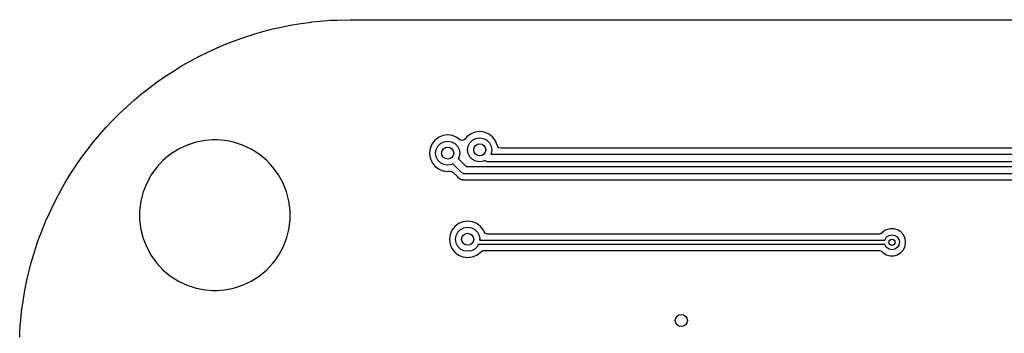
# Model space of a CAD drawing. Extents: x 0.4 to 10.6, y -8.1 to -0.4.
# Tile 10 of 25: x 4.4 to 5.6, y -1.7 to -1.3. Entities that reach past the tile are written whole.
import ezdxf

# ---------------------------------------------------------------- set-up
doc = ezdxf.new("R2010")
doc.units = 0
doc.header["$MEASUREMENT"] = 0
doc.layers.add('BLACK', color=7, linetype='CONTINUOUS')

msp = doc.modelspace()

# ---------------------------------------------------------------- linework, layer by layer
at = {"layer": 'BLACK', "linetype": 'CONTINUOUS'}
for p, q in [((4.6936, -1.28915), (4.70712, -1.28636)), ((4.70712, -1.28636), (4.70724, -1.28634)), ((4.70724, -1.28634), (4.71859, -1.28461)), ((4.71859, -1.28461), (4.7325, -1.28258)), ((4.7325, -1.28258), (4.73263, -1.28256)), ((4.73263, -1.28256), (4.74343, -1.28158)), ((4.74343, -1.28158), (4.75749, -1.28035)), ((4.75749, -1.28035), (4.75807, -1.2803)), ((4.75807, -1.2803), (4.75821, -1.28029)), ((4.75821, -1.28029), (4.76589, -1.28006)), ((4.76589, -1.28006), (4.78346, -1.27955)), ((4.78346, -1.27955), (4.78348, -1.27955)), ((4.78348, -1.27955), (7.46061, -1.27955)), ((4.64437, -1.30268), (4.65725, -1.29841)), ((4.65725, -1.29841), (4.65735, -1.29838)), ((4.65735, -1.29838), (4.66881, -1.29518)), ((4.66881, -1.29518), (4.682, -1.29165)), ((4.682, -1.29165), (4.68212, -1.29162)), ((4.68212, -1.29162), (4.6936, -1.28915)), ((4.6092, -1.31624), (4.62038, -1.31161)), ((4.62038, -1.31161), (4.63293, -1.30662)), ((4.63293, -1.30662), (4.63303, -1.30659)), ((4.63303, -1.30659), (4.64437, -1.30268)), ((4.58603, -1.32727), (4.59695, -1.32196)), ((4.59695, -1.32196), (4.6092, -1.31624)), ((4.55209, -1.34672), (4.56355, -1.33966)), ((4.56355, -1.33966), (4.57416, -1.33367)), ((4.57416, -1.33367), (4.58603, -1.32727)), ((4.54185, -1.35335), (4.55209, -1.34672)), ((4.52099, -1.3683), (4.53083, -1.36106)), ((4.53083, -1.36106), (4.54185, -1.35335)), ((4.50107, -1.38446), (4.51045, -1.37663)), ((4.51045, -1.37663), (4.52099, -1.3683)), ((4.49103, -1.39339), (4.50107, -1.38446)), ((4.47263, -1.41126), (4.48213, -1.40177)), ((4.48213, -1.40177), (4.49103, -1.39339)), ((4.46425, -1.42016), (4.47263, -1.41126)), ((4.45532, -1.4302), (4.46425, -1.42016)), ((4.94083, -1.42917), (4.93589, -1.43296)), ((4.94658, -1.42679), (4.94083, -1.42917)), ((4.94083, -1.42917), (4.94083, -1.42917)), ((4.94083, -1.42917), (4.94083, -1.42917)), ((4.95276, -1.42598), (4.94658, -1.42679)), ((4.94658, -1.42679), (4.94658, -1.42679)), ((4.95893, -1.42679), (4.95276, -1.42598)), ((4.95276, -1.42598), (4.95276, -1.42598)), ((4.96468, -1.42917), (4.95893, -1.42679)), ((4.95893, -1.42679), (4.95893, -1.42679)), ((4.96962, -1.43296), (4.96468, -1.42917)), ((4.43916, -1.45013), (4.4475, -1.43959)), ((4.4475, -1.43959), (4.45532, -1.4302)), ((4.58177, -1.43989), (4.56999, -1.44372)), ((4.59394, -1.43757), (4.58177, -1.43989)), ((4.60321, -1.43699), (4.59394, -1.43757)), ((4.59394, -1.43757), (4.59394, -1.43757)), ((4.60939, -1.43699), (4.60321, -1.43699)), ((4.60321, -1.43699), (4.60321, -1.43699)), ((4.61866, -1.43757), (4.60939, -1.43699)), ((4.60939, -1.43699), (4.60939, -1.43699)), ((4.62475, -1.43873), (4.61866, -1.43757)), ((4.61866, -1.43757), (4.61866, -1.43757)), ((4.63083, -1.43989), (4.62475, -1.43873)), ((4.64261, -1.44372), (4.63083, -1.43989)), ((4.63083, -1.43989), (4.63083, -1.43989)), ((4.63083, -1.43989), (4.63083, -1.43989)), ((4.89021, -1.44224), (4.88783, -1.44799)), ((4.894, -1.4373), (4.89021, -1.44224)), ((4.89894, -1.43351), (4.894, -1.4373)), ((4.89812, -1.44491), (4.9016, -1.44143)), ((4.90469, -1.43113), (4.89894, -1.43351)), ((4.9016, -1.44143), (4.90599, -1.43919)), ((4.91086, -1.43032), (4.90469, -1.43113)), ((4.90469, -1.43113), (4.90469, -1.43113)), ((4.90599, -1.43919), (4.91086, -1.43842)), ((4.91703, -1.43113), (4.91086, -1.43032)), ((4.91086, -1.43032), (4.91086, -1.43032)), ((4.91086, -1.43842), (4.91572, -1.43919)), ((4.91572, -1.43919), (4.92011, -1.44143)), ((4.92278, -1.43351), (4.91703, -1.43113)), ((4.91703, -1.43113), (4.91703, -1.43113)), ((4.92011, -1.44143), (4.9236, -1.44491)), ((4.92689, -1.43667), (4.92278, -1.43351)), ((4.92877, -1.43756), (4.92689, -1.43667)), ((4.93152, -1.43739), (4.92877, -1.43756)), ((4.93374, -1.43577), (4.93152, -1.43739)), ((4.93589, -1.43296), (4.93374, -1.43577)), ((4.93589, -1.43296), (4.93589, -1.43296)), ((4.93589, -1.43296), (4.93589, -1.43296)), ((4.93778, -1.44496), (4.94002, -1.44057)), ((4.94002, -1.44057), (4.9435, -1.43708)), ((4.9435, -1.43708), (4.94789, -1.43485)), ((4.94789, -1.43485), (4.95276, -1.43407)), ((4.95276, -1.43407), (4.95762, -1.43485)), ((4.95762, -1.43485), (4.96201, -1.43708)), ((4.96201, -1.43708), (4.9655, -1.44057)), ((4.9655, -1.44057), (4.96773, -1.44496)), ((4.97341, -1.4379), (4.96962, -1.43296)), ((4.97579, -1.44365), (4.97341, -1.4379)), ((4.43193, -1.45996), (4.43916, -1.45013)), ((4.54832, -1.45563), (4.53878, -1.46353)), ((4.55878, -1.44899), (4.54832, -1.45563)), ((4.54832, -1.45563), (4.54832, -1.45563)), ((4.56999, -1.44372), (4.55878, -1.44899)), ((4.55878, -1.44899), (4.55878, -1.44899)), ((4.56999, -1.44372), (4.56999, -1.44372)), ((4.65382, -1.44899), (4.64261, -1.44372)), ((4.64261, -1.44372), (4.64261, -1.44372)), ((4.66197, -1.45417), (4.65382, -1.44899)), ((4.65382, -1.44899), (4.65382, -1.44899)), ((4.66428, -1.45563), (4.66197, -1.45417)), ((4.67382, -1.46353), (4.66428, -1.45563)), ((4.66428, -1.45563), (4.66428, -1.45563)), ((4.88783, -1.44799), (4.88701, -1.45417)), ((4.88701, -1.45417), (4.88701, -1.45417)), ((4.88701, -1.45417), (4.88783, -1.46034)), ((4.88783, -1.44799), (4.88783, -1.44799)), ((4.89511, -1.45417), (4.89588, -1.4493)), ((4.89588, -1.45903), (4.89511, -1.45417)), ((4.89588, -1.4493), (4.89812, -1.44491)), ((4.9236, -1.44491), (4.92584, -1.4493)), ((4.92584, -1.4493), (4.92661, -1.45417)), ((4.92661, -1.45417), (4.92584, -1.45903)), ((4.93701, -1.44982), (4.93778, -1.44496)), ((4.93778, -1.45469), (4.93701, -1.44982)), ((4.94002, -1.45908), (4.93778, -1.45469)), ((4.96773, -1.45469), (4.96721, -1.45571)), ((4.96773, -1.44496), (4.9685, -1.44982)), ((4.9685, -1.44982), (4.96773, -1.45469)), ((4.97587, -1.44396), (4.97579, -1.44365)), ((4.97579, -1.44365), (4.97579, -1.44365)), ((4.97589, -1.44396), (4.97587, -1.44396)), ((4.97618, -1.44496), (4.97589, -1.44396)), ((4.97798, -1.44704), (4.97618, -1.44496)), ((4.98062, -1.44781), (4.97798, -1.44704)), ((6.46905, -1.44781), (4.98062, -1.44781)), ((4.42421, -1.47098), (4.43193, -1.45996)), ((4.53878, -1.46353), (4.5303, -1.47256)), ((4.53878, -1.46353), (4.53878, -1.46353)), ((4.67921, -1.46926), (4.67382, -1.46353)), ((4.67382, -1.46353), (4.67382, -1.46353)), ((4.67382, -1.46353), (4.67382, -1.46353)), ((4.88783, -1.46034), (4.88783, -1.46034)), ((4.88783, -1.46034), (4.88999, -1.46556)), ((4.88999, -1.46556), (4.89021, -1.46609)), ((4.89021, -1.46609), (4.894, -1.47103)), ((4.89812, -1.46342), (4.89588, -1.45903)), ((4.9016, -1.46691), (4.89812, -1.46342)), ((4.90599, -1.46914), (4.9016, -1.46691)), ((4.91781, -1.46808), (4.91572, -1.46914)), ((4.92959, -1.47986), (4.91781, -1.46808)), ((4.92584, -1.45903), (4.92477, -1.46112)), ((4.92477, -1.46112), (4.93511, -1.47146)), ((4.9435, -1.46256), (4.94002, -1.45908)), ((4.94789, -1.4648), (4.9435, -1.46256)), ((4.95276, -1.46557), (4.94789, -1.4648)), ((4.95762, -1.4648), (4.95276, -1.46557)), ((4.95971, -1.46374), (4.95762, -1.4648)), ((4.96008, -1.46411), (4.95971, -1.46374)), ((4.96115, -1.46469), (4.96008, -1.46411)), ((4.96218, -1.46535), (4.96115, -1.46469)), ((4.96242, -1.46539), (4.96218, -1.46535)), ((4.96252, -1.46544), (4.96242, -1.46539)), ((4.96269, -1.46543), (4.96252, -1.46544)), ((4.96356, -1.46555), (4.96269, -1.46543)), ((6.47638, -1.46555), (4.96356, -1.46555)), ((4.96721, -1.45571), (6.47434, -1.45571)), ((4.41052, -1.49268), (4.41759, -1.48122)), ((4.41759, -1.48122), (4.42421, -1.47098)), ((4.5303, -1.47256), (4.52302, -1.48258)), ((4.5303, -1.47256), (4.5303, -1.47256)), ((4.6823, -1.47256), (4.67921, -1.46926)), ((4.68958, -1.48258), (4.6823, -1.47256)), ((4.6823, -1.47256), (4.6823, -1.47256)), ((4.894, -1.47103), (4.89894, -1.47482)), ((4.89894, -1.47482), (4.90469, -1.4772)), ((4.90469, -1.4772), (4.9058, -1.47735)), ((4.9058, -1.47735), (4.91086, -1.47801)), ((4.91086, -1.46991), (4.90599, -1.46914)), ((4.91572, -1.46914), (4.91086, -1.46991)), ((4.91086, -1.47801), (4.91257, -1.47779)), ((4.91086, -1.47801), (4.91086, -1.47801)), ((4.91086, -1.47801), (4.91086, -1.47801)), ((4.91257, -1.47779), (4.91353, -1.47766)), ((4.91353, -1.47766), (4.91625, -1.47808)), ((4.91625, -1.47808), (4.91762, -1.47905)), ((4.91762, -1.47905), (4.92354, -1.48497)), ((4.93066, -1.48044), (4.92959, -1.47986)), ((4.93168, -1.4811), (4.93066, -1.48044)), ((4.93193, -1.48114), (4.93168, -1.4811)), ((4.93202, -1.48119), (4.93193, -1.48114)), ((4.9322, -1.48117), (4.93202, -1.48119)), ((4.93307, -1.4813), (4.9322, -1.48117)), ((6.48819, -1.4813), (4.93307, -1.4813)), ((4.93511, -1.47146), (6.48615, -1.47146)), ((4.40454, -1.50329), (4.41052, -1.49268)), ((4.51705, -1.49343), (4.51249, -1.50495)), ((4.52302, -1.48258), (4.51705, -1.49343)), ((4.51705, -1.49343), (4.51705, -1.49343)), ((4.52302, -1.48258), (4.52302, -1.48258)), ((4.69555, -1.49343), (4.68958, -1.48258)), ((4.68958, -1.48258), (4.68958, -1.48258)), ((4.68958, -1.48258), (4.68958, -1.48258)), ((4.70011, -1.50495), (4.69555, -1.49343)), ((4.69555, -1.49343), (4.69555, -1.49343)), ((4.69555, -1.49343), (4.69555, -1.49343)), ((4.69555, -1.49343), (4.69555, -1.49343)), ((4.92354, -1.48497), (4.92368, -1.48513)), ((4.92368, -1.48513), (4.92471, -1.48635)), ((4.92471, -1.48635), (4.92471, -1.48635)), ((4.92471, -1.48635), (4.92471, -1.48635)), ((4.92471, -1.48635), (4.92471, -1.48635)), ((4.92471, -1.48635), (4.92471, -1.48635)), ((4.92471, -1.48635), (4.92609, -1.48714)), ((4.92609, -1.48714), (4.92627, -1.48726)), ((4.92627, -1.48726), (4.92757, -1.48817)), ((4.92757, -1.48817), (4.92757, -1.48817)), ((4.92757, -1.48817), (4.92776, -1.48826)), ((4.92776, -1.48826), (4.92842, -1.48853)), ((4.92842, -1.48853), (4.92862, -1.48861)), ((4.92862, -1.48861), (4.92862, -1.48861)), ((4.92862, -1.48861), (4.93003, -1.48885)), ((4.93003, -1.48885), (4.93019, -1.48888)), ((4.93019, -1.48888), (4.9304, -1.48893)), ((4.9304, -1.48893), (4.93194, -1.48934)), ((4.93194, -1.48934), (4.93352, -1.4892)), ((4.93352, -1.4892), (4.93374, -1.48919)), ((4.93374, -1.48919), (6.48752, -1.48919)), ((4.39814, -1.51516), (4.40454, -1.50329)), ((4.51249, -1.50495), (4.50941, -1.51695)), ((4.51249, -1.50495), (4.51249, -1.50495)), ((4.70319, -1.51695), (4.70011, -1.50495)), ((4.70011, -1.50495), (4.70011, -1.50495)), ((4.39282, -1.52608), (4.39814, -1.51516)), ((4.50941, -1.51695), (4.50785, -1.52924)), ((4.50941, -1.51695), (4.50941, -1.51695)), ((4.70474, -1.52924), (4.70319, -1.51695)), ((4.70319, -1.51695), (4.70319, -1.51695)), ((4.38711, -1.53833), (4.39282, -1.52608)), ((4.50785, -1.52924), (4.50785, -1.54163)), ((4.70474, -1.54163), (4.70474, -1.52924)), ((4.70474, -1.52924), (4.70474, -1.52924)), ((4.70474, -1.52924), (4.70474, -1.52924)), ((4.38248, -1.54951), (4.38574, -1.54163)), ((4.38574, -1.54163), (4.38711, -1.53833)), ((4.50785, -1.54163), (4.50941, -1.55392)), ((4.70319, -1.55392), (4.70474, -1.54163)), ((4.93084, -1.5439), (4.92509, -1.54628)), ((4.93701, -1.54308), (4.93084, -1.5439)), ((4.93084, -1.5439), (4.93084, -1.5439)), ((4.94318, -1.5439), (4.93701, -1.54308)), ((4.93701, -1.54308), (4.93701, -1.54308)), ((4.94893, -1.54628), (4.94318, -1.5439)), ((4.94318, -1.5439), (4.94318, -1.5439)), ((4.37749, -1.56207), (4.38248, -1.54951)), ((4.50941, -1.55392), (4.50941, -1.55392)), ((4.50941, -1.55392), (4.51249, -1.56591)), ((4.70048, -1.56449), (4.70319, -1.55392)), ((4.91636, -1.55501), (4.91397, -1.56076)), ((4.92015, -1.55007), (4.91636, -1.55501)), ((4.92509, -1.54628), (4.92015, -1.55007)), ((4.92203, -1.56206), (4.92427, -1.55767)), ((4.92427, -1.55767), (4.92775, -1.55419)), ((4.92775, -1.55419), (4.93214, -1.55195)), ((4.93214, -1.55195), (4.93701, -1.55118)), ((4.93701, -1.55118), (4.94187, -1.55195)), ((4.94187, -1.55195), (4.94626, -1.55419)), ((4.94626, -1.55419), (4.94975, -1.55767)), ((4.95387, -1.55007), (4.94893, -1.54628)), ((4.94975, -1.55767), (4.95199, -1.56206)), ((4.95766, -1.55501), (4.95387, -1.55007)), ((4.95849, -1.55701), (4.95766, -1.55501)), ((4.95766, -1.55501), (4.95766, -1.55501)), ((4.95766, -1.55501), (4.95766, -1.55501)), ((4.95856, -1.55717), (4.95849, -1.55701)), ((4.96036, -1.55924), (4.95856, -1.55717)), ((5.47952, -1.55833), (5.4772, -1.55982)), ((5.48039, -1.55732), (5.47952, -1.55833)), ((5.48382, -1.55512), (5.48039, -1.55732)), ((5.48468, -1.55457), (5.48382, -1.55512)), ((5.48958, -1.55313), (5.48468, -1.55457)), ((5.48468, -1.55457), (5.48468, -1.55457)), ((5.48468, -1.55457), (5.48468, -1.55457)), ((5.49468, -1.55313), (5.48958, -1.55313)), ((5.48958, -1.55313), (5.48958, -1.55313)), ((5.49957, -1.55457), (5.49468, -1.55313)), ((5.49468, -1.55313), (5.49468, -1.55313)), ((5.50386, -1.55732), (5.49957, -1.55457)), ((5.49957, -1.55457), (5.49957, -1.55457)), ((5.49957, -1.55457), (5.49957, -1.55457)), ((5.5072, -1.56118), (5.50386, -1.55732)), ((4.37354, -1.5735), (4.37745, -1.56217)), ((4.37745, -1.56217), (4.37749, -1.56207)), ((4.51249, -1.56591), (4.51249, -1.56591)), ((4.51249, -1.56591), (4.51705, -1.57743)), ((4.69571, -1.57703), (4.69971, -1.56693)), ((4.69971, -1.56693), (4.70011, -1.56591)), ((4.70011, -1.56591), (4.70048, -1.56449)), ((4.70011, -1.56591), (4.70011, -1.56591)), ((4.91397, -1.56076), (4.91316, -1.56693)), ((4.91316, -1.56693), (4.91316, -1.56693)), ((4.91316, -1.56693), (4.91397, -1.5731)), ((4.91397, -1.56076), (4.91397, -1.56076)), ((4.92126, -1.56693), (4.92203, -1.56206)), ((4.92203, -1.5718), (4.92126, -1.56693)), ((4.95199, -1.56206), (4.95276, -1.56693)), ((4.95276, -1.56693), (4.9526, -1.56791)), ((4.9526, -1.56791), (5.48287, -1.56791)), ((4.963, -1.56002), (4.96036, -1.55924)), ((5.47583, -1.56002), (4.963, -1.56002)), ((5.4772, -1.55982), (5.47583, -1.56002)), ((5.48287, -1.56791), (5.48303, -1.5671)), ((5.48303, -1.5671), (5.48517, -1.56391)), ((5.48517, -1.56391), (5.48836, -1.56177)), ((5.48836, -1.56177), (5.49213, -1.56102)), ((5.49213, -1.56102), (5.49589, -1.56177)), ((5.49589, -1.56177), (5.49909, -1.56391)), ((5.49909, -1.56391), (5.50122, -1.5671)), ((5.50122, -1.5671), (5.50197, -1.57087)), ((5.50197, -1.57087), (5.50122, -1.57463)), ((5.50932, -1.56582), (5.5072, -1.56118)), ((5.51004, -1.57087), (5.50932, -1.56582)), ((5.50932, -1.57591), (5.51004, -1.57087)), ((4.36927, -1.58638), (4.37354, -1.5735)), ((4.51705, -1.57743), (4.51705, -1.57743)), ((4.51705, -1.57743), (4.51705, -1.57743)), ((4.51705, -1.57743), (4.51705, -1.57743)), ((4.51705, -1.57743), (4.52302, -1.58829)), ((4.68958, -1.58829), (4.69555, -1.57743)), ((4.69555, -1.57743), (4.69571, -1.57703)), ((4.91397, -1.5731), (4.91397, -1.5731)), ((4.91397, -1.5731), (4.91508, -1.57577)), ((4.91508, -1.57577), (4.91636, -1.57885)), ((4.91636, -1.57885), (4.92015, -1.58379)), ((4.92015, -1.58379), (4.92509, -1.58758)), ((4.92427, -1.57619), (4.92203, -1.5718)), ((4.92775, -1.57967), (4.92427, -1.57619)), ((4.93214, -1.58191), (4.92775, -1.57967)), ((4.93701, -1.58268), (4.93214, -1.58191)), ((4.94187, -1.58191), (4.93701, -1.58268)), ((4.94626, -1.57967), (4.94187, -1.58191)), ((4.94975, -1.57619), (4.94626, -1.57967)), ((4.94893, -1.58758), (4.95387, -1.58379)), ((4.95095, -1.57382), (4.94975, -1.57619)), ((5.48287, -1.57382), (4.95095, -1.57382)), ((4.95387, -1.58379), (4.95396, -1.58368)), ((4.95396, -1.58368), (4.954, -1.58362)), ((4.954, -1.58362), (4.95622, -1.582)), ((4.95622, -1.582), (4.95787, -1.58171)), ((4.95787, -1.58171), (5.47583, -1.58171)), ((5.47583, -1.58171), (5.47847, -1.58249)), ((5.47847, -1.58249), (5.47952, -1.5834)), ((5.47952, -1.5834), (5.48039, -1.58441)), ((5.48039, -1.58441), (5.48468, -1.58717)), ((5.48303, -1.57463), (5.48287, -1.57382)), ((5.48517, -1.57783), (5.48303, -1.57463)), ((5.48836, -1.57996), (5.48517, -1.57783)), ((5.49213, -1.58071), (5.48836, -1.57996)), ((5.49589, -1.57996), (5.49213, -1.58071)), ((5.49909, -1.57783), (5.49589, -1.57996)), ((5.50122, -1.57463), (5.49909, -1.57783)), ((5.49957, -1.58717), (5.50386, -1.58441)), ((5.50386, -1.58441), (5.5072, -1.58055)), ((5.5072, -1.58055), (5.50932, -1.57591)), ((4.36605, -1.59795), (4.36924, -1.58649)), ((4.36924, -1.58649), (4.36927, -1.58638)), ((4.52302, -1.58829), (4.52302, -1.58829)), ((4.52302, -1.58829), (4.52302, -1.58829)), ((4.52302, -1.58829), (4.5303, -1.59831)), ((4.6823, -1.59831), (4.68508, -1.59449)), ((4.68508, -1.59449), (4.68958, -1.58829)), ((4.92509, -1.58758), (4.93084, -1.58996)), ((4.93084, -1.58996), (4.93392, -1.59037)), ((4.93392, -1.59037), (4.93701, -1.59077)), ((4.93701, -1.59077), (4.93907, -1.5905)), ((4.93701, -1.59077), (4.93701, -1.59077)), ((4.93701, -1.59077), (4.93701, -1.59077)), ((4.93907, -1.5905), (4.94318, -1.58996)), ((4.94318, -1.58996), (4.94893, -1.58758)), ((5.48468, -1.58717), (5.48958, -1.5886)), ((5.48958, -1.5886), (5.48958, -1.5886)), ((5.48958, -1.5886), (5.48958, -1.5886)), ((5.48958, -1.5886), (5.49468, -1.5886)), ((5.49468, -1.5886), (5.49957, -1.58717)), ((5.49468, -1.5886), (5.49468, -1.5886)), ((4.36251, -1.61114), (4.36605, -1.59795)), ((4.5303, -1.59831), (4.5303, -1.59831)), ((4.5303, -1.59831), (4.53878, -1.60734)), ((4.53878, -1.60734), (4.53878, -1.60734)), ((4.53878, -1.60734), (4.54832, -1.61523)), ((4.66428, -1.61523), (4.67382, -1.60734)), ((4.67382, -1.60734), (4.6823, -1.59831)), ((4.35723, -1.63625), (4.36002, -1.62274)), ((4.36002, -1.62274), (4.36249, -1.61125)), ((4.36249, -1.61125), (4.36251, -1.61114)), ((4.54832, -1.61523), (4.54832, -1.61523)), ((4.54832, -1.61523), (4.55192, -1.61752)), ((4.55192, -1.61752), (4.55878, -1.62187)), ((4.55878, -1.62187), (4.56063, -1.62274)), ((4.56063, -1.62274), (4.56999, -1.62715)), ((4.64261, -1.62715), (4.65382, -1.62187)), ((4.65382, -1.62187), (4.66428, -1.61523)), ((4.56999, -1.62715), (4.56999, -1.62715)), ((4.56999, -1.62715), (4.56999, -1.62715)), ((4.56999, -1.62715), (4.58177, -1.63097)), ((4.58177, -1.63097), (4.59394, -1.63329)), ((4.59394, -1.63329), (4.59394, -1.63329)), ((4.59394, -1.63329), (4.59394, -1.63329)), ((4.59394, -1.63329), (4.60321, -1.63388)), ((4.60321, -1.63388), (4.60321, -1.63388)), ((4.60321, -1.63388), (4.60939, -1.63388)), ((4.60939, -1.63388), (4.61866, -1.63329)), ((4.61866, -1.63329), (4.63083, -1.63097)), ((4.61866, -1.63329), (4.61866, -1.63329)), ((4.61866, -1.63329), (4.61866, -1.63329)), ((4.63083, -1.63097), (4.64261, -1.62715)), ((4.35344, -1.66164), (4.35548, -1.64772)), ((4.35548, -1.64772), (4.35721, -1.63637)), ((4.35721, -1.63637), (4.35723, -1.63625)), ((4.35343, -1.66177), (4.35344, -1.66164)), ((4.35219, -1.67546), (4.35245, -1.67256)), ((4.35245, -1.67256), (4.35343, -1.66177)), ((4.35092, -1.69503), (4.35116, -1.68734)), ((4.35116, -1.68734), (4.35117, -1.6872)), ((4.35117, -1.6872), (4.35219, -1.67546))]:
    msp.add_line(p, q, dxfattribs=at)
at = {"layer": 'BLACK'}
for centre, radius in [((4.95276, -1.44982), 0.00787), ((4.91086, -1.45417), 0.00787), ((4.93701, -1.56693), 0.00787), ((5.49213, -1.57087), 0.00394), ((5.21654, -1.67323), 0.00787)]:
    msp.add_circle(centre, radius, dxfattribs=at)

doc.saveas('drawing.dxf')
